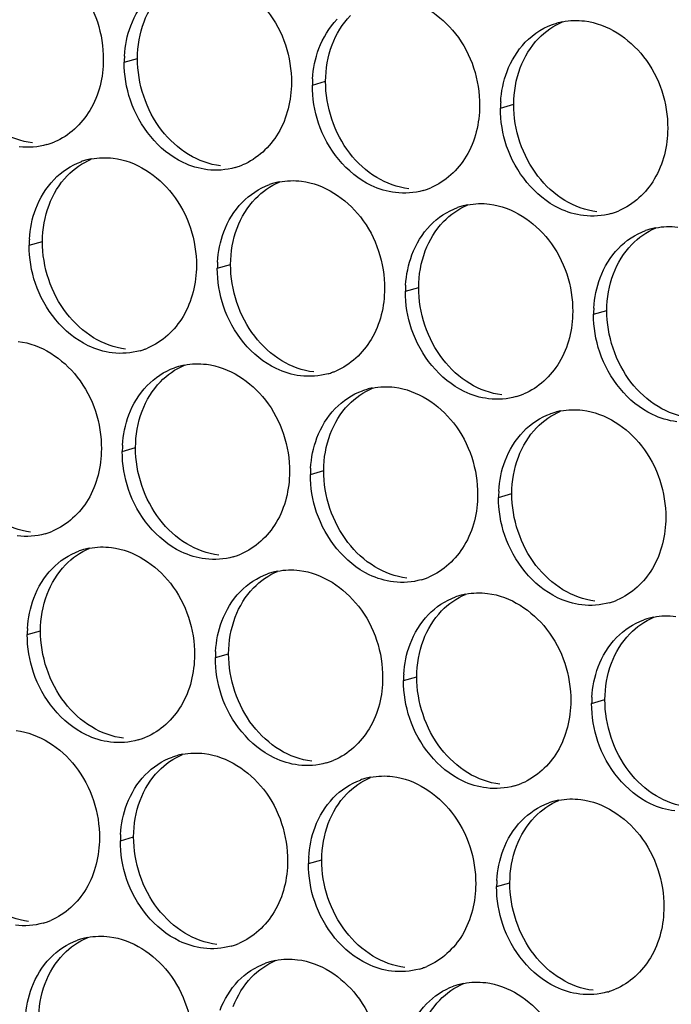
# Paper-space layout '45651_1_3' of a CAD drawing. Header units: millimetres. Extents: x -231 to 594, y 0 to 420.
# Tile 142 of 247: x 122.19 to 127.45, y 215.75 to 223.7. Entities that reach past the tile are written whole.
import ezdxf

# ---------------------------------------------------------------- set-up
doc = ezdxf.new("R2010")
doc.units = ezdxf.units.MM
doc.header["$LTSCALE"] = 32.67
doc.layers.add('02___PRT_ALL_AXES', color=7, linetype='CONTINUOUS')

psp = doc.layouts.new('45651_1_3')

# ---------------------------------------------------------------- linework, layer by layer
at = {"layer": '02___PRT_ALL_AXES', "color": 7, "linetype": 'CONTINUOUS'}
for p, q in [((123.0324, 223.3606), (123.1396, 223.3913)), ((124.552, 223.1751), (124.6592, 223.2058)), ((126.0716, 222.9896), (126.1788, 223.0203)), ((122.2649, 221.8809), (122.3721, 221.9115)), ((123.7845, 221.6954), (123.8917, 221.7261)), ((125.304, 221.5099), (125.4112, 221.5406)), ((126.8236, 221.3244), (126.9308, 221.3551)), ((123.0169, 220.2157), (123.1241, 220.2464)), ((124.5365, 220.0302), (124.6437, 220.0609)), ((126.0561, 219.8447), (126.1633, 219.8754)), ((122.2493, 218.736), (122.3565, 218.7667)), ((123.7689, 218.5505), (123.8761, 218.5812)), ((125.2885, 218.365), (125.3957, 218.3957)), ((126.8081, 218.1795), (126.9153, 218.2102)), ((123.0014, 217.0708), (123.1086, 217.1015)), ((124.5209, 216.8853), (124.6281, 216.916)), ((126.0405, 216.6998), (126.1477, 216.7305))]:
    psp.add_line(p, q, dxfattribs=at)
at = {"layer": '02___PRT_ALL_AXES', "color": 3, "linetype": 'CONTINUOUS'}
for centre, radius, start, end in [((126.6784, 223.1456), 0.5519, 100.97724, 105.93831), ((123.9243, 223.3562), 0.8918, 176.51802, 179.71686), ((125.4438, 223.1707), 0.8918, 176.51802, 179.71686), ((126.9634, 222.9852), 0.8918, 176.51802, 179.71686), ((122.2582, 223.2202), 0.5467, 285.94061, 289.76751), ((122.2577, 223.2215), 0.5481, 289.77289, 292.73686), ((122.8703, 222.0419), 0.5467, 105.94061, 109.76751), ((122.8717, 222.0368), 0.5519, 100.97724, 105.93831), ((123.7778, 223.0347), 0.5467, 285.94061, 289.76751), ((123.7772, 223.036), 0.5481, 289.77289, 292.73686), ((124.3899, 221.8564), 0.5467, 105.94061, 109.76751), ((124.3913, 221.8514), 0.5519, 100.97724, 105.93831), ((125.2968, 222.8506), 0.5481, 289.77289, 292.73686), ((125.2974, 222.8492), 0.5467, 285.94061, 289.76751), ((125.9095, 221.6709), 0.5467, 105.94061, 109.76751), ((125.9109, 221.6659), 0.5519, 100.97724, 105.93831), ((126.8169, 222.6638), 0.5467, 285.94061, 289.76751), ((126.8164, 222.6651), 0.5481, 289.77289, 292.73686), ((127.429, 221.4854), 0.5467, 105.94061, 109.76751), ((127.4305, 221.4804), 0.5519, 100.97724, 105.93831), ((123.1567, 221.8765), 0.8918, 176.51802, 179.71686), ((124.6763, 221.691), 0.8918, 176.51802, 179.71686), ((126.1959, 221.5055), 0.8918, 176.51802, 179.71686), ((127.7155, 221.32), 0.8918, 176.51802, 179.71686), ((123.0102, 221.555), 0.5467, 285.94061, 289.76751), ((123.0097, 221.5563), 0.5481, 289.77289, 292.73686), ((123.6237, 220.3716), 0.5519, 100.97724, 105.93831), ((123.6223, 220.3767), 0.5467, 105.94061, 109.76751), ((124.5298, 221.3695), 0.5467, 285.94061, 289.76751), ((124.5293, 221.3708), 0.5481, 289.77289, 292.73686), ((125.1419, 220.1912), 0.5467, 105.94061, 109.76751), ((125.1433, 220.1862), 0.5519, 100.97724, 105.93831), ((126.0489, 221.1854), 0.5481, 289.77289, 292.73686), ((126.0494, 221.1841), 0.5467, 285.94061, 289.76751), ((126.6615, 220.0057), 0.5467, 105.94061, 109.76751), ((126.6629, 220.0007), 0.5519, 100.97724, 105.93831), ((123.9087, 220.2113), 0.8918, 176.51802, 179.71686), ((125.4283, 220.0258), 0.8918, 176.51802, 179.71686), ((126.9479, 219.8403), 0.8918, 176.51802, 179.71686), ((122.2426, 220.0753), 0.5467, 285.94061, 289.76751), ((122.2421, 220.0766), 0.5481, 289.77289, 292.73686), ((122.8547, 218.897), 0.5467, 105.94061, 109.76751), ((122.8562, 218.8919), 0.5519, 100.97724, 105.93831), ((123.7622, 219.8898), 0.5467, 285.94061, 289.76751), ((123.7617, 219.8911), 0.5481, 289.77289, 292.73686), ((124.3757, 218.7065), 0.5519, 100.97724, 105.93831), ((124.3743, 218.7115), 0.5467, 105.94061, 109.76751), ((125.2818, 219.7043), 0.5467, 285.94061, 289.76751), ((125.2813, 219.7057), 0.5481, 289.77289, 292.73686), ((125.8939, 218.526), 0.5467, 105.94061, 109.76751), ((125.8953, 218.521), 0.5519, 100.97724, 105.93831), ((126.8014, 219.5189), 0.5467, 285.94061, 289.76751), ((126.8009, 219.5202), 0.5481, 289.77289, 292.73686), ((127.4135, 218.3405), 0.5467, 105.94061, 109.76751), ((127.4149, 218.3355), 0.5519, 100.97724, 105.93831), ((123.1412, 218.7316), 0.8918, 176.51802, 179.71686), ((124.6607, 218.5461), 0.8918, 176.51802, 179.71686), ((126.1803, 218.3606), 0.8918, 176.51802, 179.71686), ((127.6999, 218.1751), 0.8918, 176.51802, 179.71686), ((122.9947, 218.4101), 0.5467, 285.94061, 289.76751), ((122.9941, 218.4114), 0.5481, 289.77289, 292.73686), ((123.6068, 217.2318), 0.5467, 105.94061, 109.76751), ((123.6082, 217.2268), 0.5519, 100.97724, 105.93831), ((124.5143, 218.2246), 0.5467, 285.94061, 289.76751), ((124.5137, 218.226), 0.5481, 289.77289, 292.73686), ((125.1263, 217.0463), 0.5467, 105.94061, 109.76751), ((125.1278, 217.0413), 0.5519, 100.97724, 105.93831), ((126.0338, 218.0392), 0.5467, 285.94061, 289.76751), ((126.0333, 218.0405), 0.5481, 289.77289, 292.73686), ((126.6459, 216.8608), 0.5467, 105.94061, 109.76751), ((126.6473, 216.8558), 0.5519, 100.97724, 105.93831), ((123.8932, 217.0664), 0.8918, 176.51802, 179.71686), ((125.4128, 216.8809), 0.8918, 176.51802, 179.71686), ((126.9323, 216.6954), 0.8918, 176.51802, 179.71686), ((122.2271, 216.9304), 0.5467, 285.94061, 289.76751), ((122.2266, 216.9317), 0.5481, 289.77289, 292.73686), ((122.8392, 215.7521), 0.5467, 105.94061, 109.76751), ((122.8406, 215.7471), 0.5519, 100.97724, 105.93831), ((123.7467, 216.7449), 0.5467, 285.94061, 289.76751), ((123.7462, 216.7463), 0.5481, 289.77289, 292.73686), ((124.3588, 215.5666), 0.5467, 105.94061, 109.76751), ((124.3602, 215.5616), 0.5519, 100.97724, 105.93831), ((125.2663, 216.5595), 0.5467, 285.94061, 289.76751), ((125.2657, 216.5608), 0.5481, 289.77289, 292.73686), ((125.8784, 215.3811), 0.5467, 105.94061, 109.76751), ((125.8798, 215.3761), 0.5519, 100.97724, 105.93831), ((126.7859, 216.374), 0.5467, 285.94061, 289.76751), ((126.7853, 216.3753), 0.5481, 289.77289, 292.73686)]:
    psp.add_arc(centre, radius, start, end, dxfattribs=at)
for points, knots in [([(122.1921, 224.2498), (122.3764, 224.2273), (122.7398, 223.9862), (122.8646, 223.5852), (122.8636, 223.3812)], [0, 0, 0, 0, 0.476473, 1, 1, 1, 1]), ([(123.7117, 224.0644), (123.896, 224.0419), (124.2594, 223.8008), (124.3842, 223.3997), (124.3832, 223.1957)], [0, 0, 0, 0, 0.476473, 1, 1, 1, 1]), ([(125.2313, 223.8789), (125.4156, 223.8564), (125.779, 223.6153), (125.9038, 223.2142), (125.9028, 223.0102)], [0, 0, 0, 0, 0.476473, 1, 1, 1, 1]), ([(126.7509, 223.6934), (126.9352, 223.6709), (127.2985, 223.4298), (127.4234, 223.0288), (127.4224, 222.8248)], [0, 0, 0, 0, 0.476473, 1, 1, 1, 1]), ([(122.8636, 223.3812), (122.8629, 223.2399), (122.7999, 222.9637), (122.5874, 222.7654), (122.4695, 222.716)], [0, 0, 0, 0, 0.525086, 1, 1, 1, 1]), ([(124.3832, 223.1957), (124.3825, 223.0544), (124.3195, 222.7782), (124.107, 222.5799), (123.9891, 222.5305)], [0, 0, 0, 0, 0.525086, 1, 1, 1, 1]), ([(123.7039, 222.4919), (123.6364, 222.5002), (123.356, 222.584), (123.1523, 222.845), (123.0824, 223.0534)], [0, 0, 0, 0, 0.236458, 1, 1, 1, 1]), ([(125.9028, 223.0102), (125.9021, 222.8689), (125.8391, 222.5927), (125.6266, 222.3944), (125.5087, 222.345)], [0, 0, 0, 0, 0.525086, 1, 1, 1, 1]), ([(125.2235, 222.3064), (125.1559, 222.3147), (124.8756, 222.3985), (124.6719, 222.6595), (124.6019, 222.8679)], [0, 0, 0, 0, 0.236458, 1, 1, 1, 1]), ([(127.4224, 222.8248), (127.4217, 222.6835), (127.3587, 222.4072), (127.1461, 222.2089), (127.0283, 222.1595)], [0, 0, 0, 0, 0.525086, 1, 1, 1, 1]), ([(126.7431, 222.121), (126.6755, 222.1292), (126.3951, 222.2131), (126.1915, 222.4741), (126.1215, 222.6825)], [0, 0, 0, 0, 0.236458, 1, 1, 1, 1]), ([(122.9441, 222.5847), (123.1284, 222.5622), (123.4918, 222.3211), (123.6166, 221.92), (123.6156, 221.716)], [0, 0, 0, 0, 0.476473, 1, 1, 1, 1]), ([(124.4637, 222.3992), (124.648, 222.3767), (125.0114, 222.1356), (125.1362, 221.7345), (125.1352, 221.5305)], [0, 0, 0, 0, 0.476473, 1, 1, 1, 1]), ([(125.9833, 222.2137), (126.1676, 222.1912), (126.531, 221.9501), (126.6558, 221.549), (126.6548, 221.345)], [0, 0, 0, 0, 0.476473, 1, 1, 1, 1]), ([(123.6156, 221.716), (123.6149, 221.5747), (123.5519, 221.2985), (123.3394, 221.1002), (123.2215, 221.0508)], [0, 0, 0, 0, 0.525086, 1, 1, 1, 1]), ([(122.9364, 221.0122), (122.8688, 221.0205), (122.5884, 221.1043), (122.3848, 221.3653), (122.3148, 221.5737)], [0, 0, 0, 0, 0.236458, 1, 1, 1, 1]), ([(125.1352, 221.5305), (125.1345, 221.3892), (125.0715, 221.113), (124.859, 220.9147), (124.7411, 220.8653)], [0, 0, 0, 0, 0.525086, 1, 1, 1, 1]), ([(124.4559, 220.8267), (124.3884, 220.835), (124.108, 220.9188), (123.9043, 221.1798), (123.8344, 221.3882)], [0, 0, 0, 0, 0.236458, 1, 1, 1, 1]), ([(126.6548, 221.345), (126.6541, 221.2038), (126.5911, 220.9275), (126.3786, 220.7292), (126.2607, 220.6798)], [0, 0, 0, 0, 0.525086, 1, 1, 1, 1]), ([(125.9755, 220.6413), (125.908, 220.6495), (125.6276, 220.7334), (125.4239, 220.9944), (125.354, 221.2028)], [0, 0, 0, 0, 0.236458, 1, 1, 1, 1]), ([(122.1766, 221.105), (122.3609, 221.0825), (122.7243, 220.8413), (122.8491, 220.4403), (122.8481, 220.2363)], [0, 0, 0, 0, 0.476473, 1, 1, 1, 1]), ([(127.4951, 220.4558), (127.4275, 220.464), (127.1472, 220.5479), (126.9435, 220.8089), (126.8736, 221.0173)], [0, 0, 0, 0, 0.236458, 1, 1, 1, 1]), ([(123.6962, 220.9195), (123.8805, 220.897), (124.2438, 220.6559), (124.3686, 220.2548), (124.3676, 220.0508)], [0, 0, 0, 0, 0.476473, 1, 1, 1, 1]), ([(125.2157, 220.734), (125.4, 220.7115), (125.7634, 220.4704), (125.8882, 220.0693), (125.8872, 219.8653)], [0, 0, 0, 0, 0.476473, 1, 1, 1, 1]), ([(126.7353, 220.5485), (126.9196, 220.526), (127.283, 220.2849), (127.4078, 219.8839), (127.4068, 219.6799)], [0, 0, 0, 0, 0.476473, 1, 1, 1, 1]), ([(122.8481, 220.2363), (122.8474, 220.095), (122.7844, 219.8188), (122.5718, 219.6205), (122.454, 219.5711)], [0, 0, 0, 0, 0.525086, 1, 1, 1, 1]), ([(124.3676, 220.0508), (124.3669, 219.9095), (124.304, 219.6333), (124.0914, 219.435), (123.9736, 219.3856)], [0, 0, 0, 0, 0.525086, 1, 1, 1, 1]), ([(123.6884, 219.347), (123.6208, 219.3553), (123.3404, 219.4391), (123.1368, 219.7001), (123.0668, 219.9085)], [0, 0, 0, 0, 0.236458, 1, 1, 1, 1]), ([(125.8872, 219.8653), (125.8865, 219.724), (125.8235, 219.4478), (125.611, 219.2495), (125.4931, 219.2001)], [0, 0, 0, 0, 0.525086, 1, 1, 1, 1]), ([(125.208, 219.1616), (125.1404, 219.1698), (124.86, 219.2537), (124.6564, 219.5147), (124.5864, 219.7231)], [0, 0, 0, 0, 0.236458, 1, 1, 1, 1]), ([(127.4068, 219.6799), (127.4061, 219.5386), (127.3431, 219.2624), (127.1306, 219.064), (127.0127, 219.0147)], [0, 0, 0, 0, 0.525086, 1, 1, 1, 1]), ([(126.7276, 218.9761), (126.66, 218.9843), (126.3796, 219.0682), (126.1759, 219.3292), (126.106, 219.5376)], [0, 0, 0, 0, 0.236458, 1, 1, 1, 1]), ([(122.9286, 219.4398), (123.1129, 219.4173), (123.4763, 219.1762), (123.6011, 218.7751), (123.6001, 218.5711)], [0, 0, 0, 0, 0.476473, 1, 1, 1, 1]), ([(124.4482, 219.2543), (124.6325, 219.2318), (124.9959, 218.9907), (125.1207, 218.5896), (125.1197, 218.3856)], [0, 0, 0, 0, 0.476473, 1, 1, 1, 1]), ([(125.9678, 219.0688), (126.1521, 219.0463), (126.5154, 218.8052), (126.6403, 218.4042), (126.6392, 218.2002)], [0, 0, 0, 0, 0.476473, 1, 1, 1, 1]), ([(123.6001, 218.5711), (123.5994, 218.4298), (123.5364, 218.1536), (123.3239, 217.9553), (123.206, 217.9059)], [0, 0, 0, 0, 0.525086, 1, 1, 1, 1]), ([(122.9208, 217.8673), (122.8532, 217.8756), (122.5729, 217.9594), (122.3692, 218.2204), (122.2993, 218.4288)], [0, 0, 0, 0, 0.236458, 1, 1, 1, 1]), ([(125.1197, 218.3856), (125.119, 218.2443), (125.056, 217.9681), (124.8434, 217.7698), (124.7256, 217.7204)], [0, 0, 0, 0, 0.525086, 1, 1, 1, 1]), ([(124.4404, 217.6818), (124.3728, 217.6901), (124.0925, 217.7739), (123.8888, 218.035), (123.8188, 218.2434)], [0, 0, 0, 0, 0.236458, 1, 1, 1, 1]), ([(126.6392, 218.2002), (126.6385, 218.0589), (126.5756, 217.7827), (126.363, 217.5843), (126.2452, 217.5349)], [0, 0, 0, 0, 0.525086, 1, 1, 1, 1]), ([(125.96, 217.4964), (125.8924, 217.5046), (125.612, 217.5885), (125.4084, 217.8495), (125.3384, 218.0579)], [0, 0, 0, 0, 0.236458, 1, 1, 1, 1]), ([(122.161, 217.9601), (122.3453, 217.9376), (122.7087, 217.6965), (122.8335, 217.2954), (122.8325, 217.0914)], [0, 0, 0, 0, 0.476473, 1, 1, 1, 1]), ([(127.4796, 217.3109), (127.412, 217.3191), (127.1316, 217.403), (126.928, 217.664), (126.858, 217.8724)], [0, 0, 0, 0, 0.236458, 1, 1, 1, 1]), ([(123.6806, 217.7746), (123.8649, 217.7521), (124.2283, 217.511), (124.3531, 217.1099), (124.3521, 216.9059)], [0, 0, 0, 0, 0.476473, 1, 1, 1, 1]), ([(125.2002, 217.5891), (125.3845, 217.5666), (125.7479, 217.3255), (125.8727, 216.9245), (125.8717, 216.7205)], [0, 0, 0, 0, 0.476473, 1, 1, 1, 1]), ([(126.7198, 217.4036), (126.9041, 217.3811), (127.2675, 217.14), (127.3923, 216.739), (127.3913, 216.535)], [0, 0, 0, 0, 0.476473, 1, 1, 1, 1]), ([(122.8325, 217.0914), (122.8318, 216.9501), (122.7688, 216.6739), (122.5563, 216.4756), (122.4384, 216.4262)], [0, 0, 0, 0, 0.525086, 1, 1, 1, 1]), ([(124.3521, 216.9059), (124.3514, 216.7646), (124.2884, 216.4884), (124.0759, 216.2901), (123.958, 216.2407)], [0, 0, 0, 0, 0.525086, 1, 1, 1, 1]), ([(123.6728, 216.2021), (123.6053, 216.2104), (123.3249, 216.2942), (123.1212, 216.5552), (123.0513, 216.7636)], [0, 0, 0, 0, 0.236458, 1, 1, 1, 1]), ([(125.8717, 216.7205), (125.871, 216.5792), (125.808, 216.3029), (125.5955, 216.1046), (125.4776, 216.0552)], [0, 0, 0, 0, 0.525086, 1, 1, 1, 1]), ([(125.1924, 216.0167), (125.1248, 216.0249), (124.8445, 216.1088), (124.6408, 216.3698), (124.5709, 216.5782)], [0, 0, 0, 0, 0.236458, 1, 1, 1, 1]), ([(127.3913, 216.535), (127.3906, 216.3937), (127.3276, 216.1175), (127.1151, 215.9192), (126.9972, 215.8698)], [0, 0, 0, 0, 0.525086, 1, 1, 1, 1]), ([(126.712, 215.8312), (126.6444, 215.8394), (126.3641, 215.9233), (126.1604, 216.1843), (126.0904, 216.3927)], [0, 0, 0, 0, 0.236458, 1, 1, 1, 1]), ([(122.913, 216.2949), (123.0973, 216.2724), (123.4607, 216.0313), (123.5855, 215.6302), (123.5845, 215.4262)], [0, 0, 0, 0, 0.476473, 1, 1, 1, 1]), ([(124.4326, 216.1094), (124.6169, 216.0869), (124.9803, 215.8458), (125.1051, 215.4447), (125.1041, 215.2407)], [0, 0, 0, 0, 0.476473, 1, 1, 1, 1]), ([(125.9522, 215.9239), (126.1365, 215.9014), (126.4999, 215.6603), (126.6247, 215.2593), (126.6237, 215.0553)], [0, 0, 0, 0, 0.476473, 1, 1, 1, 1])]:
    psp.add_open_spline(points, degree=3, knots=knots, dxfattribs=at)
for points in [[(123.0853, 223.6552), (123.1181, 223.7423), (123.1683, 223.8254), (123.233, 223.8924)], [(124.6049, 223.4697), (124.6377, 223.5569), (124.6879, 223.6399), (124.7526, 223.7069)], [(126.5733, 223.6874), (126.6315, 223.6987), (126.6921, 223.7006), (126.7509, 223.6934)], [(123.0341, 223.4103), (123.0391, 223.4936), (123.056, 223.5771), (123.0853, 223.6552)], [(126.2722, 223.5214), (126.3412, 223.5929), (126.4313, 223.649), (126.5269, 223.6763)], [(124.5537, 223.2249), (124.5587, 223.3081), (124.5755, 223.3917), (124.6049, 223.4697)], [(126.1245, 223.2842), (126.1573, 223.3714), (126.2075, 223.4544), (126.2722, 223.5214)], [(123.0824, 223.0534), (123.0494, 223.1518), (123.0319, 223.2569), (123.0324, 223.3606)], [(126.0732, 223.0394), (126.0783, 223.1226), (126.0951, 223.2062), (126.1245, 223.2842)], [(124.6019, 222.8679), (124.5689, 222.9663), (124.5515, 223.0714), (124.552, 223.1751)], [(126.1215, 222.6825), (126.0885, 222.7808), (126.0711, 222.8859), (126.0716, 222.9896)], [(122.4083, 222.6945), (122.3363, 222.6739), (122.2587, 222.6683), (122.1843, 222.6774)], [(122.7666, 222.5787), (122.8247, 222.5899), (122.8854, 222.5918), (122.9441, 222.5847)], [(122.4654, 222.4127), (122.5263, 222.4757), (122.603, 222.5267), (122.6854, 222.5564)], [(123.9279, 222.509), (123.8559, 222.4885), (123.7783, 222.4828), (123.7039, 222.4919)], [(122.3178, 222.1755), (122.3506, 222.2626), (122.4007, 222.3457), (122.4654, 222.4127)], [(123.985, 222.2272), (124.0459, 222.2902), (124.1226, 222.3413), (124.205, 222.3709)], [(124.2862, 222.3932), (124.3443, 222.4045), (124.4049, 222.4064), (124.4637, 222.3992)], [(125.4475, 222.3236), (125.3755, 222.303), (125.2978, 222.2974), (125.2235, 222.3064)], [(123.8374, 221.99), (123.8702, 222.0772), (123.9203, 222.1602), (123.985, 222.2272)], [(125.5046, 222.0417), (125.5654, 222.1047), (125.6421, 222.1558), (125.7246, 222.1854)], [(125.8058, 222.2077), (125.8639, 222.219), (125.9245, 222.2209), (125.9833, 222.2137)], [(122.2665, 221.9306), (122.2716, 222.0139), (122.2884, 222.0974), (122.3178, 222.1755)], [(126.9671, 222.1381), (126.8951, 222.1175), (126.8174, 222.1119), (126.7431, 222.121)], [(125.3569, 221.8045), (125.3898, 221.8917), (125.4399, 221.9747), (125.5046, 222.0417)], [(127.3254, 222.0222), (127.3835, 222.0335), (127.4441, 222.0354), (127.5029, 222.0282)], [(123.7861, 221.7452), (123.7912, 221.8284), (123.808, 221.912), (123.8374, 221.99)], [(127.0242, 221.8562), (127.085, 221.9192), (127.1617, 221.9703), (127.2441, 221.9999)], [(122.3148, 221.5737), (122.2818, 221.6721), (122.2644, 221.7771), (122.2649, 221.8809)], [(125.3057, 221.5597), (125.3107, 221.6429), (125.3276, 221.7265), (125.3569, 221.8045)], [(126.8765, 221.619), (126.9093, 221.7062), (126.9595, 221.7892), (127.0242, 221.8562)], [(123.8344, 221.3882), (123.8014, 221.4866), (123.7839, 221.5917), (123.7845, 221.6954)], [(126.8253, 221.3742), (126.8303, 221.4574), (126.8472, 221.541), (126.8765, 221.619)], [(125.354, 221.2028), (125.321, 221.3011), (125.3035, 221.4062), (125.304, 221.5099)], [(126.8736, 221.0173), (126.8405, 221.1156), (126.8231, 221.2207), (126.8236, 221.3244)], [(123.1604, 221.0293), (123.0884, 221.0088), (123.0107, 221.0031), (122.9364, 221.0122)], [(123.5186, 220.9135), (123.5767, 220.9248), (123.6374, 220.9266), (123.6962, 220.9195)], [(123.2175, 220.7475), (123.2783, 220.8105), (123.355, 220.8616), (123.4374, 220.8912)], [(124.6799, 220.8438), (124.6079, 220.8233), (124.5303, 220.8177), (124.4559, 220.8267)], [(123.0698, 220.5103), (123.1026, 220.5974), (123.1528, 220.6805), (123.2175, 220.7475)], [(124.737, 220.562), (124.7979, 220.625), (124.8746, 220.6761), (124.957, 220.7057)], [(125.0382, 220.728), (125.0963, 220.7393), (125.157, 220.7412), (125.2157, 220.734)], [(126.1995, 220.6584), (126.1275, 220.6378), (126.0499, 220.6322), (125.9755, 220.6413)], [(124.5894, 220.3248), (124.6222, 220.412), (124.6723, 220.495), (124.737, 220.562)], [(126.2566, 220.3765), (126.3175, 220.4395), (126.3942, 220.4906), (126.4766, 220.5202)], [(126.5578, 220.5425), (126.6159, 220.5538), (126.6765, 220.5557), (126.7353, 220.5485)], [(123.0185, 220.2654), (123.0236, 220.3487), (123.0404, 220.4322), (123.0698, 220.5103)], [(126.109, 220.1393), (126.1418, 220.2265), (126.1919, 220.3095), (126.2566, 220.3765)], [(124.5381, 220.08), (124.5432, 220.1632), (124.56, 220.2468), (124.5894, 220.3248)], [(123.0668, 219.9085), (123.0338, 220.0069), (123.0164, 220.112), (123.0169, 220.2157)], [(126.0577, 219.8945), (126.0628, 219.9777), (126.0796, 220.0613), (126.109, 220.1393)], [(124.5864, 219.7231), (124.5534, 219.8214), (124.536, 219.9265), (124.5365, 220.0302)], [(126.106, 219.5376), (126.073, 219.6359), (126.0556, 219.741), (126.0561, 219.8447)], [(122.3928, 219.5496), (122.3208, 219.529), (122.2431, 219.5234), (122.1688, 219.5325)], [(122.4499, 219.2678), (122.5107, 219.3308), (122.5874, 219.3818), (122.6698, 219.4115)], [(122.7511, 219.4338), (122.8092, 219.4451), (122.8698, 219.4469), (122.9286, 219.4398)], [(123.9124, 219.3641), (123.8404, 219.3436), (123.7627, 219.338), (123.6884, 219.347)], [(122.3022, 219.0306), (122.335, 219.1177), (122.3852, 219.2008), (122.4499, 219.2678)], [(124.2706, 219.2483), (124.3288, 219.2596), (124.3894, 219.2615), (124.4482, 219.2543)], [(123.9695, 219.0823), (124.0303, 219.1453), (124.107, 219.1964), (124.1894, 219.226)], [(125.432, 219.1787), (125.36, 219.1581), (125.2823, 219.1525), (125.208, 219.1616)], [(123.8218, 218.8451), (123.8546, 218.9323), (123.9048, 219.0153), (123.9695, 219.0823)], [(122.251, 218.7857), (122.256, 218.869), (122.2729, 218.9525), (122.3022, 219.0306)], [(125.4891, 218.8968), (125.5499, 218.9598), (125.6266, 219.0109), (125.709, 219.0405)], [(125.7902, 219.0628), (125.8484, 219.0741), (125.909, 219.076), (125.9678, 219.0688)], [(126.9516, 218.9932), (126.8795, 218.9726), (126.8019, 218.967), (126.7276, 218.9761)], [(123.7706, 218.6003), (123.7756, 218.6835), (123.7924, 218.7671), (123.8218, 218.8451)], [(125.3414, 218.6596), (125.3742, 218.7468), (125.4244, 218.8298), (125.4891, 218.8968)], [(127.0086, 218.7113), (127.0695, 218.7743), (127.1462, 218.8254), (127.2286, 218.855)], [(127.3098, 218.8773), (127.3679, 218.8886), (127.4286, 218.8905), (127.4873, 218.8833)], [(122.2993, 218.4288), (122.2662, 218.5272), (122.2488, 218.6323), (122.2493, 218.736)], [(126.861, 218.4741), (126.8938, 218.5613), (126.9439, 218.6444), (127.0086, 218.7113)], [(125.2901, 218.4148), (125.2952, 218.498), (125.312, 218.5816), (125.3414, 218.6596)], [(123.8188, 218.2434), (123.7858, 218.3417), (123.7684, 218.4468), (123.7689, 218.5505)], [(126.8097, 218.2293), (126.8148, 218.3125), (126.8316, 218.3961), (126.861, 218.4741)], [(125.3384, 218.0579), (125.3054, 218.1562), (125.288, 218.2613), (125.2885, 218.365)], [(126.858, 217.8724), (126.825, 217.9707), (126.8076, 218.0758), (126.8081, 218.1795)], [(123.1448, 217.8844), (123.0728, 217.8639), (122.9952, 217.8582), (122.9208, 217.8673)], [(123.2019, 217.6026), (123.2628, 217.6656), (123.3395, 217.7167), (123.4219, 217.7463)], [(123.5031, 217.7686), (123.5612, 217.7799), (123.6218, 217.7818), (123.6806, 217.7746)], [(124.6644, 217.699), (124.5924, 217.6784), (124.5147, 217.6728), (124.4404, 217.6818)], [(123.0543, 217.3654), (123.0871, 217.4526), (123.1372, 217.5356), (123.2019, 217.6026)], [(125.0227, 217.5831), (125.0808, 217.5944), (125.1414, 217.5963), (125.2002, 217.5891)], [(124.7215, 217.4171), (124.7823, 217.4801), (124.859, 217.5312), (124.9414, 217.5608)], [(126.184, 217.5135), (126.112, 217.4929), (126.0343, 217.4873), (125.96, 217.4964)], [(124.5738, 217.1799), (124.6066, 217.2671), (124.6568, 217.3501), (124.7215, 217.4171)], [(126.5422, 217.3976), (126.6004, 217.4089), (126.661, 217.4108), (126.7198, 217.4036)], [(123.003, 217.1206), (123.0081, 217.2038), (123.0249, 217.2874), (123.0543, 217.3654)], [(126.2411, 217.2316), (126.3019, 217.2946), (126.3786, 217.3457), (126.461, 217.3753)], [(124.5226, 216.9351), (124.5276, 217.0183), (124.5445, 217.1019), (124.5738, 217.1799)], [(126.0934, 216.9944), (126.1262, 217.0816), (126.1764, 217.1646), (126.2411, 217.2316)], [(123.0513, 216.7636), (123.0183, 216.862), (123.0008, 216.9671), (123.0014, 217.0708)], [(126.0422, 216.7496), (126.0472, 216.8328), (126.064, 216.9164), (126.0934, 216.9944)], [(124.5709, 216.5782), (124.5379, 216.6765), (124.5204, 216.7816), (124.5209, 216.8853)], [(126.0904, 216.3927), (126.0574, 216.491), (126.04, 216.5961), (126.0405, 216.6998)], [(122.3773, 216.4047), (122.3053, 216.3842), (122.2276, 216.3785), (122.1533, 216.3876)], [(122.7355, 216.2889), (122.7936, 216.3002), (122.8543, 216.3021), (122.913, 216.2949)], [(122.4344, 216.1229), (122.4952, 216.1859), (122.5719, 216.237), (122.6543, 216.2666)], [(123.8968, 216.2192), (123.8248, 216.1987), (123.7472, 216.1931), (123.6728, 216.2021)], [(122.2867, 215.8857), (122.3195, 215.9729), (122.3696, 216.0559), (122.4344, 216.1229)], [(123.9539, 215.9374), (124.0148, 216.0004), (124.0915, 216.0515), (124.1739, 216.0811)], [(124.2551, 216.1034), (124.3132, 216.1147), (124.3739, 216.1166), (124.4326, 216.1094)], [(125.4164, 216.0338), (125.3444, 216.0132), (125.2668, 216.0076), (125.1924, 216.0167)], [(123.8063, 215.7002), (123.8391, 215.7874), (123.8892, 215.8704), (123.9539, 215.9374)], [(125.7747, 215.9179), (125.8328, 215.9292), (125.8934, 215.9311), (125.9522, 215.9239)], [(122.2354, 215.6408), (122.2405, 215.7241), (122.2573, 215.8077), (122.2867, 215.8857)], [(125.4735, 215.7519), (125.5344, 215.8149), (125.6111, 215.866), (125.6935, 215.8956)], [(126.936, 215.8483), (126.864, 215.8277), (126.7863, 215.8221), (126.712, 215.8312)], [(125.3259, 215.5147), (125.3587, 215.6019), (125.4088, 215.6849), (125.4735, 215.7519)]]:
    psp.add_open_spline(points, degree=3, dxfattribs=at)
at = {"layer": '02___PRT_ALL_AXES', "color": 7, "linetype": 'CONTINUOUS'}
for points in [[(123.1925, 223.6859), (123.2253, 223.773), (123.2755, 223.8561), (123.3402, 223.9231)], [(124.7121, 223.5004), (124.7449, 223.5875), (124.7951, 223.6706), (124.8598, 223.7376)], [(123.1396, 223.3913), (123.1401, 223.491), (123.1574, 223.5925), (123.1925, 223.6859)], [(126.3794, 223.5521), (126.4338, 223.6085), (126.5006, 223.6552), (126.5729, 223.6855)], [(126.2317, 223.3149), (126.2645, 223.4021), (126.3147, 223.4851), (126.3794, 223.5521)], [(124.6592, 223.2058), (124.6597, 223.3055), (124.677, 223.407), (124.7121, 223.5004)], [(123.3347, 222.8112), (123.2099, 222.9725), (123.1386, 223.1873), (123.1396, 223.3913)], [(126.1788, 223.0203), (126.1793, 223.1201), (126.1966, 223.2215), (126.2317, 223.3149)], [(124.8543, 222.6257), (124.7295, 222.7871), (124.6582, 223.0018), (124.6592, 223.2058)], [(126.3739, 222.4402), (126.2491, 222.6016), (126.1778, 222.8163), (126.1788, 223.0203)], [(122.2915, 222.7081), (122.2009, 222.7191), (122.1115, 222.7522), (122.0334, 222.7995)], [(123.553, 222.614), (123.4691, 222.6648), (123.3947, 222.7336), (123.3347, 222.8112)], [(123.8111, 222.5226), (123.7205, 222.5337), (123.631, 222.5667), (123.553, 222.614)], [(125.0726, 222.4285), (124.9887, 222.4793), (124.9143, 222.5481), (124.8543, 222.6257)], [(122.5726, 222.4433), (122.6271, 222.4997), (122.6939, 222.5465), (122.7662, 222.5768)], [(122.425, 222.2061), (122.4578, 222.2933), (122.5079, 222.3764), (122.5726, 222.4433)], [(125.3307, 222.3371), (125.2401, 222.3482), (125.1506, 222.3812), (125.0726, 222.4285)], [(126.5921, 222.243), (126.5083, 222.2938), (126.4339, 222.3627), (126.3739, 222.4402)], [(124.0922, 222.2579), (124.1466, 222.3142), (124.2135, 222.361), (124.2857, 222.3913)], [(122.3721, 221.9115), (122.3726, 222.0113), (122.3898, 222.1128), (122.425, 222.2061)], [(123.9446, 222.0207), (123.9774, 222.1078), (124.0275, 222.1909), (124.0922, 222.2579)], [(125.6118, 222.0724), (125.6662, 222.1288), (125.7331, 222.1755), (125.8053, 222.2058)], [(126.8503, 222.1516), (126.7597, 222.1627), (126.6702, 222.1957), (126.5921, 222.243)], [(125.4641, 221.8352), (125.497, 221.9224), (125.5471, 222.0054), (125.6118, 222.0724)], [(123.8917, 221.7261), (123.8922, 221.8258), (123.9094, 221.9273), (123.9446, 222.0207)], [(127.1314, 221.8869), (127.1858, 221.9433), (127.2526, 221.99), (127.3249, 222.0203)], [(122.5671, 221.3315), (122.4423, 221.4928), (122.3711, 221.7075), (122.3721, 221.9115)], [(126.9837, 221.6497), (127.0165, 221.7369), (127.0667, 221.8199), (127.1314, 221.8869)], [(125.4112, 221.5406), (125.4117, 221.6404), (125.429, 221.7418), (125.4641, 221.8352)], [(124.0867, 221.146), (123.9619, 221.3073), (123.8907, 221.5221), (123.8917, 221.7261)], [(126.9308, 221.3551), (126.9313, 221.4549), (126.9486, 221.5563), (126.9837, 221.6497)], [(125.6063, 220.9605), (125.4815, 221.1219), (125.4102, 221.3366), (125.4112, 221.5406)], [(122.7854, 221.1343), (122.7015, 221.1851), (122.6271, 221.2539), (122.5671, 221.3315)], [(127.1259, 220.775), (127.0011, 220.9364), (126.9298, 221.1511), (126.9308, 221.3551)], [(123.0436, 221.0429), (122.9529, 221.054), (122.8635, 221.087), (122.7854, 221.1343)], [(124.305, 220.9488), (124.2211, 220.9996), (124.1467, 221.0684), (124.0867, 221.146)], [(123.3247, 220.7782), (123.3791, 220.8345), (123.4459, 220.8813), (123.5182, 220.9116)], [(124.5631, 220.8574), (124.4725, 220.8685), (124.3831, 220.9015), (124.305, 220.9488)], [(125.8246, 220.7633), (125.7407, 220.8141), (125.6663, 220.883), (125.6063, 220.9605)], [(123.177, 220.541), (123.2098, 220.6281), (123.26, 220.7112), (123.3247, 220.7782)], [(126.0827, 220.6719), (125.9921, 220.683), (125.9026, 220.716), (125.8246, 220.7633)], [(127.3442, 220.5779), (127.2603, 220.6287), (127.1859, 220.6975), (127.1259, 220.775)], [(124.8442, 220.5927), (124.8987, 220.649), (124.9655, 220.6958), (125.0378, 220.7261)], [(124.6966, 220.3555), (124.7294, 220.4427), (124.7795, 220.5257), (124.8442, 220.5927)], [(123.1241, 220.2464), (123.1246, 220.3461), (123.1418, 220.4476), (123.177, 220.541)], [(126.3638, 220.4072), (126.4183, 220.4636), (126.4851, 220.5103), (126.5573, 220.5406)], [(127.6023, 220.4865), (127.5117, 220.4975), (127.4222, 220.5306), (127.3442, 220.5779)], [(124.6437, 220.0609), (124.6442, 220.1607), (124.6614, 220.2621), (124.6966, 220.3555)], [(126.2162, 220.17), (126.249, 220.2572), (126.2991, 220.3402), (126.3638, 220.4072)], [(123.3192, 219.6663), (123.1943, 219.8276), (123.1231, 220.0424), (123.1241, 220.2464)], [(126.1633, 219.8754), (126.1638, 219.9752), (126.181, 220.0766), (126.2162, 220.17)], [(124.8387, 219.4808), (124.7139, 219.6422), (124.6427, 219.8569), (124.6437, 220.0609)], [(126.3583, 219.2953), (126.2335, 219.4567), (126.1623, 219.6714), (126.1633, 219.8754)], [(122.276, 219.5632), (122.1854, 219.5742), (122.0959, 219.6073), (122.0178, 219.6546)], [(123.5374, 219.4691), (123.4536, 219.5199), (123.3791, 219.5887), (123.3192, 219.6663)], [(125.057, 219.2836), (124.9732, 219.3344), (124.8987, 219.4032), (124.8387, 219.4808)], [(122.5571, 219.2985), (122.6115, 219.3548), (122.6784, 219.4016), (122.7506, 219.4319)], [(123.7956, 219.3777), (123.705, 219.3888), (123.6155, 219.4218), (123.5374, 219.4691)], [(122.4094, 219.0613), (122.4422, 219.1484), (122.4924, 219.2315), (122.5571, 219.2985)], [(124.0767, 219.113), (124.1311, 219.1693), (124.1979, 219.2161), (124.2702, 219.2464)], [(125.3152, 219.1922), (125.2246, 219.2033), (125.1351, 219.2363), (125.057, 219.2836)], [(126.5766, 219.0981), (126.4927, 219.149), (126.4183, 219.2178), (126.3583, 219.2953)], [(123.929, 218.8758), (123.9618, 218.9629), (124.012, 219.046), (124.0767, 219.113)], [(126.8347, 219.0068), (126.7441, 219.0178), (126.6547, 219.0508), (126.5766, 219.0981)], [(122.3565, 218.7667), (122.357, 218.8664), (122.3743, 218.9679), (122.4094, 219.0613)], [(125.5963, 218.9275), (125.6507, 218.9839), (125.7175, 219.0306), (125.7898, 219.0609)], [(125.4486, 218.6903), (125.4814, 218.7775), (125.5316, 218.8605), (125.5963, 218.9275)], [(123.8761, 218.5812), (123.8766, 218.6809), (123.8939, 218.7824), (123.929, 218.8758)], [(127.1158, 218.742), (127.1703, 218.7984), (127.2371, 218.8452), (127.3094, 218.8754)], [(122.5516, 218.1866), (122.4268, 218.3479), (122.3555, 218.5627), (122.3565, 218.7667)], [(125.3957, 218.3957), (125.3962, 218.4955), (125.4134, 218.5969), (125.4486, 218.6903)], [(126.9682, 218.5048), (127.001, 218.592), (127.0511, 218.675), (127.1158, 218.742)], [(124.0712, 218.0011), (123.9464, 218.1625), (123.8751, 218.3772), (123.8761, 218.5812)], [(126.9153, 218.2102), (126.9158, 218.31), (126.933, 218.4115), (126.9682, 218.5048)], [(125.5908, 217.8156), (125.466, 217.977), (125.3947, 218.1917), (125.3957, 218.3957)], [(127.1103, 217.6301), (126.9855, 217.7915), (126.9143, 218.0062), (126.9153, 218.2102)], [(122.7699, 217.9894), (122.686, 218.0402), (122.6116, 218.109), (122.5516, 218.1866)], [(123.028, 217.898), (122.9374, 217.9091), (122.8479, 217.9421), (122.7699, 217.9894)], [(124.2894, 217.8039), (124.2056, 217.8547), (124.1312, 217.9235), (124.0712, 218.0011)], [(125.809, 217.6184), (125.7252, 217.6692), (125.6508, 217.7381), (125.5908, 217.8156)], [(123.3091, 217.6333), (123.3635, 217.6896), (123.4304, 217.7364), (123.5026, 217.7667)], [(124.5476, 217.7125), (124.457, 217.7236), (124.3675, 217.7566), (124.2894, 217.8039)], [(123.1614, 217.3961), (123.1943, 217.4832), (123.2444, 217.5663), (123.3091, 217.6333)], [(124.8287, 217.4478), (124.8831, 217.5042), (124.95, 217.5509), (125.0222, 217.5812)], [(126.0672, 217.527), (125.9766, 217.5381), (125.8871, 217.5711), (125.809, 217.6184)], [(127.3286, 217.433), (127.2448, 217.4838), (127.1703, 217.5526), (127.1103, 217.6301)], [(124.681, 217.2106), (124.7138, 217.2978), (124.764, 217.3808), (124.8287, 217.4478)], [(127.5868, 217.3416), (127.4962, 217.3526), (127.4067, 217.3857), (127.3286, 217.433)], [(123.1086, 217.1015), (123.109, 217.2012), (123.1263, 217.3027), (123.1614, 217.3961)], [(126.3483, 217.2623), (126.4027, 217.3187), (126.4695, 217.3655), (126.5418, 217.3957)], [(126.2006, 217.0251), (126.2334, 217.1123), (126.2836, 217.1953), (126.3483, 217.2623)], [(124.6281, 216.916), (124.6286, 217.0158), (124.6459, 217.1172), (124.681, 217.2106)], [(123.3036, 216.5214), (123.1788, 216.6828), (123.1075, 216.8975), (123.1086, 217.1015)], [(126.1477, 216.7305), (126.1482, 216.8303), (126.1655, 216.9317), (126.2006, 217.0251)], [(124.8232, 216.3359), (124.6984, 216.4973), (124.6271, 216.712), (124.6281, 216.916)], [(126.3428, 216.1504), (126.218, 216.3118), (126.1467, 216.5265), (126.1477, 216.7305)], [(122.2605, 216.4183), (122.1698, 216.4294), (122.0804, 216.4624), (122.0023, 216.5097)], [(123.5219, 216.3242), (123.438, 216.375), (123.3636, 216.4438), (123.3036, 216.5214)], [(123.78, 216.2328), (123.6894, 216.2439), (123.6, 216.2769), (123.5219, 216.3242)], [(125.0415, 216.1387), (124.9576, 216.1895), (124.8832, 216.2584), (124.8232, 216.3359)], [(122.5415, 216.1536), (122.596, 216.2099), (122.6628, 216.2567), (122.7351, 216.287)], [(122.3939, 215.9164), (122.4267, 216.0035), (122.4768, 216.0866), (122.5415, 216.1536)], [(125.2996, 216.0473), (125.209, 216.0584), (125.1195, 216.0914), (125.0415, 216.1387)], [(126.561, 215.9533), (126.4772, 216.0041), (126.4028, 216.0729), (126.3428, 216.1504)], [(124.0611, 215.9681), (124.1156, 216.0244), (124.1824, 216.0712), (124.2547, 216.1015)], [(122.341, 215.6218), (122.3415, 215.7215), (122.3587, 215.823), (122.3939, 215.9164)], [(123.9135, 215.7309), (123.9463, 215.8181), (123.9964, 215.9011), (124.0611, 215.9681)], [(125.5807, 215.7826), (125.6351, 215.839), (125.702, 215.8857), (125.7742, 215.916)], [(126.8192, 215.8619), (126.7286, 215.8729), (126.6391, 215.906), (126.561, 215.9533)], [(125.4331, 215.5454), (125.4659, 215.6326), (125.516, 215.7156), (125.5807, 215.7826)]]:
    psp.add_open_spline(points, degree=3, dxfattribs=at)

doc.saveas('drawing.dxf')
